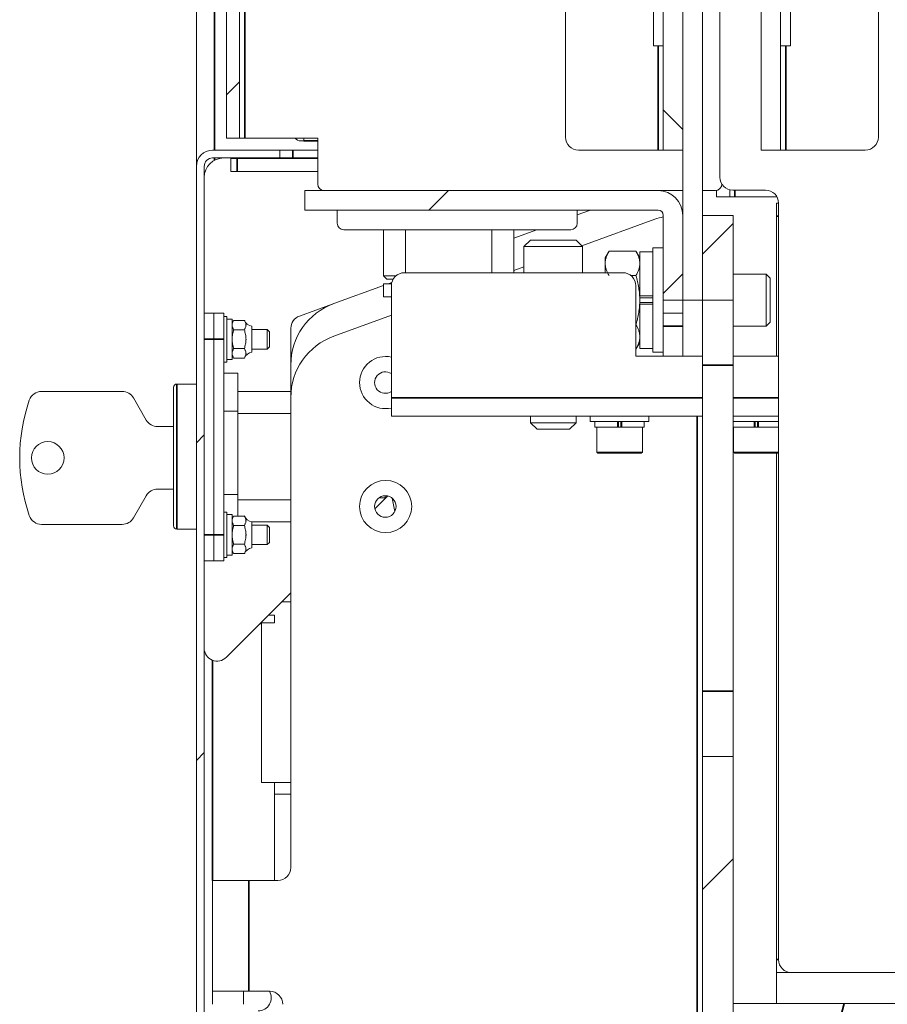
# Model space of a CAD drawing. Header units: millimetres. Extents: x 4 to 1188, y 1 to 840.
# Tile 120 of 256: x 680 to 699, y 379 to 401. Entities that reach past the tile are written whole.
import ezdxf

# ---------------------------------------------------------------- set-up
doc = ezdxf.new("R2010")
doc.units = ezdxf.units.MM
doc.layers.add('1', color=7, linetype='Continuous')

msp = doc.modelspace()

# ---------------------------------------------------------------- hatches: boundary and pattern name
at = {"layer": '1', "linetype": 'Continuous', "lineweight": 35}
h = msp.add_hatch(dxfattribs=at)
h.set_pattern_fill('ANSI31', color=154, scale=1.55, angle=-2.13e-14, style=0)
h.paths.add_polyline_path([(684.5588, 397.9819), (684.2731, 397.9819), (684.2731, 491.2676), (684.5588, 491.2676)], flags=0)
h = msp.add_hatch(dxfattribs=at)
h.set_pattern_fill('ANSI31', color=154, scale=1.55, angle=89.9544, style=0)
h.paths.add_polyline_path([(693.8446, 403.539), (694.2731, 403.539), (694.2731, 397.7176), (693.8446, 397.7176)], flags=0)
h.paths.add_polyline_path([(694.2731, 445.4676), (693.8446, 445.4676), (693.8446, 483.539), (694.2731, 483.539)], flags=0)
h.paths.add_polyline_path([(694.2731, 485.4676), (693.8446, 485.4676), (693.8446, 491.289), (694.2731, 491.289)], flags=0)
h.paths.add_polyline_path([(694.2731, 405.4676), (693.8446, 405.4676), (693.8446, 443.539), (694.2731, 443.539)], flags=0)
h = msp.add_hatch(dxfattribs=at)
h.set_pattern_fill('ANSI31', color=154, scale=1.55, angle=89.9544, style=0)
h.paths.add_polyline_path([(696.416, 485.4676), (695.9874, 485.4676), (695.9874, 491.289), (696.416, 491.289)], flags=0)
h.paths.add_polyline_path([(695.9874, 443.539), (696.416, 443.539), (696.416, 405.4676), (695.9874, 405.4676)], flags=0)
h.paths.add_polyline_path([(695.9874, 403.539), (696.416, 403.539), (696.416, 397.7176), (695.9874, 397.7176)], flags=0)
h.paths.add_polyline_path([(695.9874, 483.539), (696.416, 483.539), (696.416, 445.4676), (695.9874, 445.4676)], flags=0)
h = msp.add_hatch(dxfattribs=at)
h.set_pattern_fill('ANSI31', color=154, scale=1.55, angle=29.9848, style=0)
h.paths.add_polyline_path([(694.7017, 402.289), (694.7017, 394.4319), (694.2731, 394.4319), (694.2731, 402.289)], flags=0)
h = msp.add_hatch(dxfattribs=at)
h.set_pattern_fill('ANSI31', color=154, scale=1.55, angle=-2.13e-14, style=0)
edge = h.paths.add_edge_path(flags=0)
edge.add_line((683.9696, 397.7176), (685.441, 397.7176))
edge.add_line((685.441, 397.7176), (685.441, 397.5462))
edge.add_line((685.441, 397.5462), (683.9696, 397.5462))
edge.add_arc((683.9696, 397.3605), 0.1857, 90, 180)
edge.add_line((683.7838, 397.3605), (683.7838, 358.8605))
edge.add_line((683.7838, 358.8605), (683.6124, 358.8605))
edge.add_line((683.6124, 358.8605), (683.6124, 397.3605))
edge.add_arc((683.9696, 397.3605), 0.3571, 90, 180, ccw=False)
h = msp.add_hatch(dxfattribs=at)
h.set_pattern_fill('ANSI31', color=154, scale=1.55, angle=-2.13e-14, style=0)
edge = h.paths.add_edge_path(flags=0)
edge.add_line((694.2731, 396.289), (694.2731, 394.4319))
edge.add_line((694.2731, 394.4319), (693.8446, 394.4319))
edge.add_line((693.8446, 394.4319), (693.8446, 396.289))
edge.add_arc((693.7303, 396.289), 0.1143, 360, 450)
edge.add_line((693.7303, 396.4033), (685.9874, 396.4033))
edge.add_line((685.9874, 396.4033), (685.9874, 396.8319))
edge.add_line((685.9874, 396.8319), (693.7303, 396.8319))
edge.add_arc((693.7303, 396.289), 0.5429, 0, 90, ccw=False)
h = msp.add_hatch(dxfattribs=at)
h.set_pattern_fill('ANSI31', color=154, scale=1.55, angle=-2.13e-14, style=0)
h.paths.add_polyline_path([(694.7017, 394.4319), (694.7017, 396.289), (695.3803, 396.289), (695.3803, 394.4319)], flags=0)
h.paths.add_polyline_path([(694.7017, 361.9625), (694.7017, 384.4319), (695.3803, 384.4319), (695.3803, 361.9625)], flags=0)
h = msp.add_hatch(dxfattribs=at)
h.set_pattern_fill('ANSI31', color=154, scale=1.55, angle=-2.13e-14, style=0)
h.paths.add_polyline_path([(705.3291, 379.6973), (705.3291, 379.0188), (696.3291, 379.0188), (696.3291, 379.6973)], flags=0)
h = msp.add_hatch(dxfattribs=at)
h.set_pattern_fill('ANSI31', color=154, scale=1.55, angle=29.9848, style=0)
h.paths.add_polyline_path([(705.9518, 379.0188), (705.9518, 378.3402), (695.3803, 378.3402), (695.3803, 379.0188)], flags=0)

# ---------------------------------------------------------------- linework, layer by layer
at = {"layer": '1', "color": 154, "linetype": 'Continuous', "lineweight": 13}
for p, q in [((683.6124, 491.9485), (683.6124, 397.3617)), ((684.2731, 397.9819), (684.2731, 491.2676)), ((684.5588, 491.2676), (684.5588, 397.9819)), ((683.6124, 491.1105), (683.6124, 397.3655)), ((691.7017, 491.0033), (691.7017, 398.0033)), ((698.5588, 398.0033), (698.5588, 491.0033)), ((693.8446, 397.7176), (693.8446, 403.539)), ((694.2731, 403.539), (694.2731, 397.7176)), ((695.9874, 397.7176), (695.9874, 403.539)), ((696.416, 403.539), (696.416, 397.7176)), ((693.6303, 402.289), (693.6303, 400.0033)), ((694.2731, 394.4319), (694.2731, 402.289)), ((694.7017, 402.289), (694.7017, 394.4319)), ((696.6303, 400.0033), (696.6303, 402.289)), ((695.0862, 397.1259), (695.0862, 402.0402)), ((693.6303, 400.0033), (693.7303, 400.0033)), ((693.7303, 400.0033), (693.8446, 400.0033)), ((696.5303, 400.0033), (696.416, 400.0033)), ((696.6303, 400.0033), (696.5303, 400.0033)), ((684.5588, 397.9819), (684.2731, 397.9819)), ((684.5588, 397.9819), (684.6731, 397.9819)), ((686.2731, 397.9819), (684.6731, 397.9819)), ((685.8982, 397.9176), (685.9696, 397.9176)), ((685.9696, 397.9176), (685.9696, 397.9819)), ((686.2731, 396.9747), (686.2731, 397.9819)), ((683.9696, 397.7176), (685.441, 397.7176)), ((685.441, 397.7176), (685.441, 397.5462)), ((685.441, 397.7176), (685.7267, 397.7176)), ((685.7267, 397.7176), (686.2732, 397.7176)), ((693.7303, 397.7176), (691.9874, 397.7176)), ((693.8446, 397.7176), (693.7303, 397.7176)), ((694.2731, 397.7176), (693.8446, 397.7176)), ((696.416, 397.7176), (695.9874, 397.7176)), ((696.416, 397.7176), (696.5303, 397.7176)), ((696.5303, 397.7176), (698.2731, 397.7176)), ((683.6124, 358.8605), (683.6124, 397.3605)), ((683.7838, 397.3605), (683.7838, 358.8605)), ((685.441, 397.5462), (683.9696, 397.5462)), ((684.3659, 397.2473), (684.3659, 397.533)), ((684.3659, 397.533), (684.5087, 397.533)), ((684.5087, 397.533), (686.2732, 397.533)), ((685.7267, 397.5462), (685.441, 397.5462)), ((685.7267, 397.5462), (686.2732, 397.5462)), ((684.5087, 397.2473), (684.3659, 397.2473)), ((684.5087, 397.2473), (686.2732, 397.2473)), ((685.9874, 396.8319), (693.7303, 396.8319)), ((685.9874, 396.4033), (685.9874, 396.8319)), ((693.7302, 396.8319), (694.2731, 396.8319)), ((694.7017, 396.8319), (694.9874, 396.8319)), ((695.0148, 396.6973), (695.0148, 396.8345)), ((695.3005, 396.8493), (695.3005, 396.6973)), ((696.0862, 396.8402), (695.372, 396.8402)), ((695.3005, 396.6973), (695.0148, 396.6973)), ((695.3005, 396.6973), (695.4148, 396.6973)), ((695.4148, 396.6973), (696.3337, 396.6973)), ((696.3291, 396.5545), (696.372, 396.5545)), ((696.3291, 396.2688), (696.3291, 396.5545)), ((696.372, 396.5545), (696.372, 379.983)), ((693.7303, 396.4033), (685.9874, 396.4033)), ((686.7017, 396.4033), (686.7017, 396.1176)), ((691.9588, 396.4033), (691.9588, 396.1176)), ((691.9588, 396.2974), (692.2496, 396.4033)), ((693.8446, 394.4319), (693.8446, 396.289)), ((694.2731, 396.289), (694.2731, 394.4319)), ((694.7017, 394.4319), (694.7017, 396.289)), ((694.7017, 396.289), (695.3803, 396.289)), ((695.3803, 396.289), (695.3803, 394.4319)), ((693.6614, 396.2029), (692.061, 395.6204)), ((696.3291, 396.2688), (696.3291, 393.2009)), ((686.8446, 395.9747), (691.816, 395.9747)), ((687.7124, 395.9748), (687.7124, 394.9605)), ((688.1961, 395.9748), (688.1961, 395.0319)), ((690.0859, 395.0319), (690.0859, 395.9748)), ((690.5695, 395.7918), (691.0721, 395.9747)), ((690.5696, 395.0319), (690.5696, 395.9748)), ((690.9353, 395.7462), (690.7924, 395.6033)), ((691.9353, 395.7462), (690.9353, 395.7462)), ((692.0781, 395.6033), (691.9353, 395.7462)), ((690.7924, 395.6033), (690.7924, 395.0319)), ((692.0781, 395.6033), (690.7924, 395.6033)), ((692.0781, 395.0319), (692.0781, 395.6033)), ((692.6561, 395.5041), (692.5731, 395.3605)), ((692.6561, 395.5041), (693.2473, 395.5041)), ((693.3303, 395.3605), (693.2473, 395.5041)), ((693.616, 395.489), (693.3303, 395.489)), ((693.3303, 395.489), (693.3303, 394.524)), ((693.8446, 395.5747), (693.616, 395.5747)), ((693.616, 394.4319), (693.616, 395.5747)), ((692.5731, 395.2361), (692.5731, 395.3605)), ((692.5731, 395.0319), (692.5731, 395.2361)), ((688.1724, 395.0319), (692.9581, 395.0319)), ((690.7924, 395.1586), (690.5695, 395.0775)), ((696.0981, 395.0033), (695.3803, 395.0033)), ((696.1874, 394.914), (696.0981, 395.0033)), ((696.0981, 395.0033), (696.0981, 393.8605)), ((687.7124, 394.9605), (687.7838, 394.889)), ((687.7124, 394.9605), (687.9834, 394.9605)), ((687.7124, 394.5033), (687.7124, 394.789)), ((687.7124, 394.789), (687.8899, 394.789)), ((687.925, 394.889), (687.7838, 394.889)), ((687.8145, 394.7891), (687.8961, 394.8188)), ((693.1382, 394.968), (693.2473, 394.968)), ((696.1874, 394.914), (696.1874, 393.9497)), ((686.6238, 394.3557), (687.7124, 394.7519)), ((687.8867, 394.7462), (687.8867, 392.289)), ((693.2438, 394.7462), (693.2438, 393.201)), ((686.5861, 394.342), (685.8718, 394.082)), ((687.7124, 394.5033), (687.8867, 394.5033)), ((693.616, 394.524), (693.3303, 394.524)), ((693.3303, 394.524), (693.3303, 394.5128)), ((693.3303, 394.4319), (693.3303, 394.524)), ((693.616, 394.4817), (693.3303, 394.4817)), ((693.3303, 394.3397), (693.3303, 394.4319)), ((693.616, 394.3821), (693.3303, 394.3821)), ((693.3303, 394.351), (693.3303, 394.3398)), ((693.3303, 394.3398), (693.3303, 393.3747)), ((693.616, 394.3398), (693.3303, 394.3398)), ((693.616, 393.289), (693.616, 394.4319)), ((694.2731, 394.4319), (693.8446, 394.4319)), ((693.8446, 394.1462), (693.8446, 394.4319)), ((694.7017, 394.4319), (694.2731, 394.4319)), ((694.2731, 393.201), (694.2731, 394.4319)), ((695.3803, 394.4319), (694.7017, 394.4319)), ((694.7017, 393.0033), (694.7017, 394.4319)), ((695.3803, 393.0033), (695.3803, 394.4319)), ((683.9981, 394.1462), (683.7838, 394.1462)), ((683.9981, 393.5747), (683.9981, 394.1462)), ((683.9981, 393.5747), (683.9981, 394.1462)), ((684.2124, 394.1462), (683.9981, 394.1462)), ((684.2124, 393.5747), (684.2124, 394.1462)), ((693.8446, 394.1462), (694.2731, 394.1462)), ((693.8446, 393.8605), (693.8446, 394.1462)), ((684.2838, 394.0747), (684.2124, 394.0747)), ((684.2838, 393.0747), (684.2838, 394.0747)), ((684.3981, 394.0176), (684.2838, 394.0176)), ((684.3981, 394.0176), (684.3981, 393.1319)), ((684.43, 393.9871), (684.3981, 393.9319)), ((684.6658, 393.9871), (684.43, 393.9871)), ((687.8867, 394.1011), (686.6238, 393.6414)), ((696.0981, 393.8605), (696.1874, 393.9497)), ((684.6658, 393.7809), (684.43, 393.7809)), ((684.8267, 393.289), (684.8267, 393.8605)), ((685.1624, 393.789), (684.8267, 393.789)), ((685.2124, 393.739), (685.1624, 393.789)), ((685.1624, 393.3605), (685.1624, 393.789)), ((685.2124, 393.739), (685.2124, 393.4105)), ((685.6838, 393.0132), (685.6838, 393.8135)), ((693.2438, 393.8958), (693.2473, 393.8958)), ((693.8446, 393.8605), (693.8446, 393.201)), ((694.2731, 393.8605), (694.2731, 393.201)), ((695.3803, 393.8605), (696.0981, 393.8605)), ((683.9981, 389.289), (683.9981, 393.5747)), ((683.9981, 389.289), (683.9981, 393.5747)), ((684.2124, 389.289), (684.2124, 393.5747)), ((693.2473, 393.3597), (693.3303, 393.5033)), ((684.6658, 393.3686), (684.43, 393.3686)), ((684.8267, 393.3605), (685.1624, 393.3605)), ((685.1624, 393.3605), (685.2124, 393.4105)), ((693.2438, 393.3597), (693.2473, 393.3597)), ((693.3303, 393.3747), (693.616, 393.3747)), ((693.616, 393.289), (693.8446, 393.289)), ((684.2124, 393.0747), (684.2838, 393.0747)), ((684.2838, 393.1319), (684.3981, 393.1319)), ((684.3981, 393.2176), (684.43, 393.1624)), ((684.6658, 393.1624), (684.43, 393.1624)), ((693.2438, 393.201), (694.7017, 393.201)), ((695.3802, 393.201), (696.3719, 393.201)), ((684.5196, 392.8276), (684.2124, 392.8276)), ((684.5196, 391.9995), (684.5196, 392.8276)), ((685.6838, 392.2988), (685.6838, 393.0133)), ((694.7017, 385.8605), (694.7017, 393.0033)), ((695.3803, 385.8605), (695.3803, 393.0033)), ((681.9878, 392.4319), (680.2223, 392.4319)), ((683.1124, 392.5212), (683.1124, 391.0033)), ((683.6124, 392.5926), (683.1838, 392.5926)), ((685.6838, 392.4319), (684.5196, 392.4319)), ((682.5157, 391.8033), (682.2352, 392.289)), ((685.6838, 392.299), (685.6838, 382.0033)), ((687.8867, 392.289), (687.8867, 391.889)), ((684.5196, 391.9995), (684.2124, 391.9995)), ((684.5196, 390.1752), (684.5196, 391.9995)), ((685.6838, 391.9482), (684.5196, 391.9482)), ((687.8867, 391.889), (694.7019, 391.889)), ((690.9353, 391.889), (690.9353, 391.7462)), ((691.9353, 391.7462), (691.9353, 391.889)), ((692.2438, 391.889), (692.2438, 391.7747)), ((692.8867, 391.7747), (692.2438, 391.7747)), ((692.3438, 391.7747), (692.3438, 391.6462)), ((692.8394, 391.7747), (692.8394, 391.6462)), ((692.8618, 391.7747), (692.8618, 391.6462)), ((693.5296, 391.7747), (692.8867, 391.7747)), ((692.9116, 391.7747), (692.9116, 391.6462)), ((692.934, 391.7747), (692.934, 391.6462)), ((693.4296, 391.6462), (693.4296, 391.7747)), ((693.5296, 391.7747), (693.5296, 391.889)), ((695.3802, 391.889), (696.3717, 391.889)), ((695.8867, 391.7747), (695.3803, 391.7747)), ((695.8394, 391.7747), (695.8394, 391.6462)), ((695.8618, 391.7747), (695.8618, 391.6462)), ((696.372, 391.7747), (695.8867, 391.7747)), ((695.9116, 391.7747), (695.9116, 391.6462)), ((695.934, 391.7747), (695.934, 391.6462)), ((683.1125, 391.6605), (682.7631, 391.6605)), ((690.9353, 391.7462), (691.0781, 391.6033)), ((691.9353, 391.7462), (690.9353, 391.7462)), ((691.7924, 391.6033), (691.0781, 391.6033)), ((691.7924, 391.6033), (691.9353, 391.7462)), ((692.3438, 391.6462), (692.8394, 391.6462)), ((692.3867, 391.6462), (692.3867, 391.0997)), ((692.8394, 391.6462), (692.8431, 391.6462)), ((692.8394, 391.6462), (692.934, 391.6462)), ((692.9303, 391.6462), (692.934, 391.6462)), ((692.934, 391.6462), (693.4296, 391.6462)), ((693.3867, 391.0997), (693.3867, 391.6462)), ((695.3803, 391.6462), (695.8394, 391.6462)), ((695.3867, 391.6462), (695.3867, 391.0997)), ((695.8394, 391.6462), (695.934, 391.6462)), ((695.8394, 391.6462), (695.8431, 391.6462)), ((695.9303, 391.6462), (695.934, 391.6462)), ((695.934, 391.6462), (696.372, 391.6462)), ((683.1124, 391.0033), (683.1124, 389.4855)), ((692.3867, 391.0997), (692.4117, 391.0747)), ((692.3867, 391.0997), (693.3867, 391.0997)), ((692.4117, 391.0747), (693.3617, 391.0747)), ((693.3617, 391.0747), (693.3867, 391.0997)), ((695.3867, 391.0997), (695.4117, 391.0747)), ((695.3867, 391.0997), (696.372, 391.0997)), ((695.4117, 391.0747), (696.3617, 391.0747)), ((696.3291, 391.0746), (696.3291, 379.983)), ((696.3617, 391.0747), (696.372, 391.085)), ((682.7631, 390.289), (683.1124, 390.289)), ((682.2352, 389.6605), (682.5157, 390.1462)), ((684.5196, 390.1752), (684.2124, 390.1752)), ((684.5196, 389.7014), (684.5196, 390.1752)), ((684.5196, 390.0584), (685.6838, 390.0584)), ((687.5253, 389.859), (687.8069, 390.1406)), ((687.6143, 390.0994), (687.7481, 390.0994)), ((687.7481, 390.1461), (687.7481, 390.0994)), ((687.9062, 390.0915), (687.9642, 389.8014)), ((684.2838, 389.789), (684.2124, 389.789)), ((684.2838, 388.789), (684.2838, 389.789)), ((684.3981, 389.7319), (684.2838, 389.7319)), ((684.3981, 389.7319), (684.3981, 388.8462)), ((684.43, 389.7014), (684.3981, 389.6462)), ((684.6658, 389.7014), (684.43, 389.7014)), ((680.2223, 389.5176), (681.9878, 389.5176)), ((683.1838, 389.414), (683.6124, 389.414)), ((684.6658, 389.4952), (684.43, 389.4952)), ((684.8267, 389.5747), (685.6838, 389.5747)), ((684.8267, 389.0033), (684.8267, 389.5747)), ((685.1624, 389.5033), (684.8267, 389.5033)), ((685.2124, 389.4533), (685.1624, 389.5033)), ((685.1624, 389.0747), (685.1624, 389.5033)), ((685.2124, 389.4533), (685.2124, 389.1247)), ((683.9981, 388.7176), (683.9981, 389.289)), ((683.9981, 388.7176), (683.9981, 389.289)), ((684.2124, 388.7176), (684.2124, 389.289)), ((684.6658, 389.0828), (684.43, 389.0828)), ((684.8267, 389.0747), (685.1624, 389.0747)), ((685.1624, 389.0747), (685.2124, 389.1247)), ((684.2124, 388.789), (684.2838, 388.789)), ((684.2838, 388.8462), (684.3981, 388.8462)), ((684.3981, 388.9319), (684.43, 388.8766)), ((684.6658, 388.8766), (684.43, 388.8766)), ((683.9981, 388.7176), (683.7838, 388.7176)), ((684.2124, 388.7176), (683.9981, 388.7176)), ((684.2716, 386.6054), (685.6839, 388.0177)), ((685.491, 387.8247), (685.6839, 387.8247)), ((685.3267, 387.5319), (685.1981, 387.5319)), ((685.3267, 387.5319), (685.3267, 387.3605)), ((685.0065, 387.3403), (685.041, 387.3403)), ((685.0267, 387.3605), (685.041, 387.3605)), ((685.041, 383.8605), (685.041, 387.3616)), ((685.3267, 387.3605), (685.041, 387.3605)), ((694.7017, 384.4319), (694.7017, 385.8605)), ((695.3803, 384.4319), (695.3803, 385.8605)), ((694.7017, 361.9625), (694.7017, 384.4319)), ((694.7017, 384.4319), (695.3803, 384.4319)), ((695.3803, 384.4319), (695.3803, 361.9625)), ((685.041, 383.8605), (685.6838, 383.8605)), ((685.3267, 381.7173), (685.3267, 383.8601)), ((685.6839, 383.6105), (685.3267, 383.6105)), ((683.9696, 381.7176), (684.7624, 381.7176)), ((683.9696, 381.7176), (683.9696, 379.289)), ((685.3981, 381.7176), (684.7624, 381.7176)), ((696.3291, 379.6973), (696.3291, 379.983)), ((696.3291, 379.6973), (705.3291, 379.6973)), ((696.3291, 379.0188), (696.3291, 379.6973)), ((696.6148, 379.7006), (696.6148, 379.6973)), ((683.9696, 379.289), (684.7624, 379.289)), ((683.9696, 379.0033), (683.9696, 379.289)), ((684.6481, 379.289), (684.6481, 379.0033)), ((685.2196, 379.289), (684.7624, 379.289)), ((695.3803, 379.0188), (705.9518, 379.0188)), ((695.3803, 378.3402), (695.3803, 379.0188)), ((705.3291, 379.0188), (696.3291, 379.0188))]:
    msp.add_line(p, q, dxfattribs=at)
at = {"layer": '1', "color": 154, "linetype": 'Continuous', "lineweight": 35}
for p, q in [((684.6731, 491.2676), (684.6731, 397.9819)), ((684.0124, 491.1105), (684.0124, 397.7192)), ((693.7303, 400.0033), (693.7303, 397.7176)), ((696.5303, 397.7176), (696.5303, 400.0033)), ((686.2732, 397.9176), (685.9696, 397.9176)), ((685.7267, 397.7176), (685.7267, 397.5462)), ((684.0124, 397.5472), (684.0124, 397.4973)), ((684.5087, 397.533), (684.5087, 397.2473)), ((695.4148, 396.841), (695.4148, 396.6973)), ((696.372, 396.2688), (696.3291, 396.2688)), ((694.2731, 393.8605), (693.8446, 393.8605)), ((683.9981, 393.5747), (683.7838, 393.5747)), ((684.2124, 393.5747), (683.9981, 393.5747)), ((694.7017, 393.0033), (695.3803, 393.0033)), ((683.1838, 391.0033), (683.1838, 392.5926)), ((687.8867, 392.289), (694.7019, 392.289)), ((695.3802, 392.289), (696.3717, 392.289)), ((694.5874, 391.8887), (694.5874, 376.5031)), ((683.1838, 389.414), (683.1838, 391.0033)), ((683.9981, 389.289), (683.7838, 389.289)), ((684.2124, 389.289), (683.9981, 389.289)), ((685.041, 387.3605), (685.041, 387.3747)), ((683.9696, 381.7173), (683.9696, 386.5397)), ((694.7017, 385.8605), (695.3803, 385.8605)), ((684.7624, 381.7176), (684.7624, 379.289)), ((696.3291, 379.983), (696.372, 379.983))]:
    msp.add_line(p, q, dxfattribs=at)
at = {"layer": '1', "color": 154, "linetype": 'Continuous', "lineweight": 13}
for centre, radius in [((680.3553, 390.9747), 0.3571), ((687.7603, 389.9105), 0.5714), ((687.7553, 389.9105), 0.2357)]:
    msp.add_circle(centre, radius, dxfattribs=at)
for centre, radius, start, end in [((685.8982, 398.0605), 0.1429, 213.3675, 270), ((691.9874, 398.0033), 0.2857, 180, 270), ((698.2731, 398.0033), 0.2857, 270, 0), ((683.9696, 397.3605), 0.3571, 90, 180), ((683.9696, 397.3605), 0.1857, 90, 180), ((684.2124, 397.1176), 0.4286, 90, 180), ((686.416, 396.9747), 0.1429, 180, 270), ((694.9874, 396.9747), 0.1429, 270, 360), ((695.372, 397.1259), 0.2857, 180, 270), ((693.7303, 396.289), 0.5429, 360, 90), ((696.0862, 396.5545), 0.2857, 0, 90), ((693.7303, 396.289), 0.1143, 360, 90), ((686.8446, 396.1176), 0.1429, 180, 270), ((691.816, 396.1176), 0.1429, 270, 0), ((694.15, 394.8605), 1.4286, 102.34656, 110), ((688.1724, 394.7462), 0.2857, 90, 180), ((692.9581, 394.7462), 0.2857, 0, 90), ((687.1124, 393.0133), 1.4286, 110, 180), ((686.6838, 394.0735), 0.2857, 107.51297, 110), ((684.8651, 394.0747), 0.2177, 202.13623, 259.84491), ((685.9696, 393.8135), 0.2857, 110, 180), ((687.1124, 392.299), 1.4286, 110, 180), ((684.8651, 393.0747), 0.2177, 100.15509, 156.31646), ((687.7603, 392.6247), 0.5714, 77.21437, 180), ((687.7553, 392.6247), 0.2357, 56.115, 303.885), ((687.7603, 392.6247), 0.5714, 180, 282.78562), ((680.2223, 392.1462), 0.2857, 90, 161.03639), ((681.9878, 392.1462), 0.2857, 30, 90), ((683.1838, 392.5212), 0.0714, 90, 180), ((683.6315, 390.9747), 3.8905, 161.03639, 198.96361), ((682.7631, 391.9462), 0.2857, 210, 270), ((682.7631, 390.0033), 0.2857, 90, 150), ((680.2223, 389.8033), 0.2857, 198.96361, 270), ((681.9878, 389.8033), 0.2857, 270, 330), ((684.8651, 389.789), 0.2177, 202.13623, 259.84491), ((683.1838, 389.4855), 0.0714, 180, 270), ((684.8651, 388.789), 0.2177, 100.15509, 156.31646), ((684.0696, 386.8074), 0.2857, 180, 315), ((685.3981, 382.0033), 0.2857, 270, 0), ((696.6577, 379.983), 0.2857, 180, 270), ((684.9696, 379.1462), 0.2857, 270, 30), ((685.2196, 379.0033), 0.2857, 0, 90)]:
    msp.add_arc(centre, radius, start, end, dxfattribs=at)
for points, knots in [([(692.6561, 395.5041), (692.6307, 395.4603), (692.6099, 395.4161), (692.5882, 395.3491), (692.5826, 395.3267), (692.5751, 395.2816), (692.5731, 395.2589), (692.5731, 395.2361)], [0, 0, 0, 0, 0.5, 0.5, 0.75, 0.75, 1, 1, 1, 1]), ([(693.3303, 395.2361), (693.3303, 395.2417), (693.3302, 395.2474), (693.3297, 395.2588), (693.3293, 395.2646), (693.3279, 395.2816), (693.3264, 395.293), (693.3207, 395.3269), (693.3151, 395.3493), (693.2934, 395.4163), (693.2726, 395.4604), (693.2473, 395.5041)], [0, 0, 0, 0, 0.0625, 0.0625, 0.125, 0.125, 0.25, 0.25, 0.5, 0.5, 1, 1, 1, 1]), ([(692.5731, 395.2361), (692.5731, 395.2304), (692.5732, 395.2247), (692.5737, 395.2133), (692.5741, 395.2076), (692.5755, 395.1905), (692.577, 395.1792), (692.5827, 395.1453), (692.5883, 395.1228), (692.61, 395.0558), (692.6308, 395.0117), (692.6561, 394.968)], [0, 0, 0, 0, 0.0625, 0.0625, 0.125, 0.125, 0.25, 0.25, 0.5, 0.5, 1, 1, 1, 1]), ([(693.2473, 394.968), (693.2727, 395.0119), (693.2935, 395.056), (693.3152, 395.123), (693.3208, 395.1454), (693.3283, 395.1905), (693.3303, 395.2132), (693.3303, 395.2361)], [0, 0, 0, 0, 0.5, 0.5, 0.75, 0.75, 1, 1, 1, 1]), ([(693.3303, 394.4319), (693.3303, 394.4546), (693.3298, 394.4773), (693.3283, 394.5115), (693.3277, 394.5229), (693.3263, 394.5458), (693.3255, 394.5572), (693.3207, 394.6142), (693.315, 394.6593), (693.3005, 394.7488), (693.2916, 394.7931), (693.2713, 394.881), (693.2599, 394.9246), (693.2473, 394.968)], [0, 0, 0, 0, 0.125, 0.125, 0.1875, 0.1875, 0.25, 0.25, 0.5, 0.5, 0.75, 0.75, 1, 1, 1, 1]), ([(693.2473, 393.8958), (693.2536, 393.9176), (693.2597, 393.9395), (693.2683, 393.9726), (693.2711, 393.9837), (693.2766, 394.0058), (693.2792, 394.0169), (693.292, 394.0725), (693.3008, 394.117), (693.3153, 394.2064), (693.3208, 394.2513), (693.3283, 394.3413), (693.3303, 394.3865), (693.3303, 394.4319)], [0, 0, 0, 0, 0.125, 0.125, 0.1875, 0.1875, 0.25, 0.25, 0.5, 0.5, 0.75, 0.75, 1, 1, 1, 1]), ([(684.3981, 393.884), (684.3981, 393.8884), (684.3983, 393.8928), (684.3991, 393.9016), (684.3996, 393.9059), (684.4018, 393.919), (684.404, 393.9276), (684.4123, 393.9534), (684.4203, 393.9703), (684.43, 393.9871)], [0, 0, 0, 0, 0.125, 0.125, 0.25, 0.25, 0.5, 0.5, 1, 1, 1, 1]), ([(684.6658, 393.7809), (684.6695, 393.7894), (684.6735, 393.7978), (684.6815, 393.8147), (684.6854, 393.8232), (684.6923, 393.8401), (684.6953, 393.8486), (684.6985, 393.8615), (684.6993, 393.8658), (684.7005, 393.8744), (684.7008, 393.8787), (684.7009, 393.8874), (684.7006, 393.8918), (684.6999, 393.8983), (684.6995, 393.9005), (684.6987, 393.9049), (684.6983, 393.9072), (684.6957, 393.9181), (684.6927, 393.9268), (684.6857, 393.9441), (684.6818, 393.9527), (684.6737, 393.9699), (684.6696, 393.9785), (684.6658, 393.9871)], [0, 0, 0, 0, 0.125, 0.125, 0.25, 0.25, 0.375, 0.375, 0.4375, 0.4375, 0.5, 0.5, 0.5625, 0.5625, 0.59375, 0.59375, 0.625, 0.625, 0.75, 0.75, 0.875, 0.875, 1, 1, 1, 1]), ([(684.43, 393.7809), (684.4203, 393.7978), (684.4123, 393.8148), (684.4039, 393.8405), (684.4018, 393.8492), (684.3989, 393.8665), (684.3981, 393.8753), (684.3981, 393.884)], [0, 0, 0, 0, 0.5, 0.5, 0.75, 0.75, 1, 1, 1, 1]), ([(684.3981, 393.5747), (684.3981, 393.5835), (684.3983, 393.5922), (684.3989, 393.6054), (684.3991, 393.6097), (684.3997, 393.6185), (684.4, 393.6229), (684.4018, 393.6449), (684.404, 393.6622), (684.4124, 393.7138), (684.4204, 393.7476), (684.43, 393.7809)], [0, 0, 0, 0, 0.125, 0.125, 0.1875, 0.1875, 0.25, 0.25, 0.5, 0.5, 1, 1, 1, 1]), ([(684.6658, 393.3686), (684.6696, 393.3859), (684.6737, 393.4032), (684.6819, 393.4379), (684.6859, 393.4552), (684.6929, 393.49), (684.6959, 393.5076), (684.6989, 393.5341), (684.6997, 393.543), (684.7004, 393.5563), (684.7007, 393.5631), (684.7008, 393.5698), (684.7008, 393.5732), (684.7008, 393.5743), (684.7008, 393.5765), (684.7008, 393.5862), (684.7004, 393.5958), (684.6992, 393.6129), (684.6983, 393.6214), (684.6951, 393.6469), (684.6921, 393.6637), (684.6852, 393.6973), (684.6813, 393.714), (684.6735, 393.7475), (684.6695, 393.7642), (684.6658, 393.7809)], [0, 0, 0, 0, 0.125, 0.125, 0.25, 0.25, 0.375, 0.375, 0.4375, 0.4375, 0.46875, 0.484375, 0.484375, 0.4921875, 0.4921875, 0.5, 0.5625, 0.5625, 0.625, 0.625, 0.75, 0.75, 0.875, 0.875, 1, 1, 1, 1]), ([(693.3303, 393.6277), (693.3303, 393.6334), (693.3302, 393.6391), (693.3297, 393.6505), (693.3293, 393.6562), (693.3279, 393.6733), (693.3264, 393.6846), (693.3207, 393.7185), (693.3151, 393.741), (693.2934, 393.8079), (693.2726, 393.852), (693.2473, 393.8958)], [0, 0, 0, 0, 0.0625, 0.0625, 0.125, 0.125, 0.25, 0.25, 0.5, 0.5, 1, 1, 1, 1]), ([(684.43, 393.3686), (684.4276, 393.3769), (684.4253, 393.3854), (684.4209, 393.4023), (684.4188, 393.4109), (684.4129, 393.4365), (684.4095, 393.4537), (684.4039, 393.488), (684.4018, 393.5053), (684.3989, 393.5399), (684.3981, 393.5573), (684.3981, 393.5747)], [0, 0, 0, 0, 0.125, 0.125, 0.25, 0.25, 0.5, 0.5, 0.75, 0.75, 1, 1, 1, 1]), ([(693.2473, 393.3597), (693.2727, 393.4035), (693.2935, 393.4477), (693.3152, 393.5146), (693.3208, 393.5371), (693.3283, 393.5822), (693.3303, 393.6049), (693.3303, 393.6277)], [0, 0, 0, 0, 0.5, 0.5, 0.75, 0.75, 1, 1, 1, 1]), ([(684.3981, 393.2655), (684.3981, 393.2698), (684.3983, 393.2742), (684.3991, 393.283), (684.3996, 393.2873), (684.4018, 393.3004), (684.404, 393.309), (684.4123, 393.3348), (684.4203, 393.3517), (684.43, 393.3686)], [0, 0, 0, 0, 0.125, 0.125, 0.25, 0.25, 0.5, 0.5, 1, 1, 1, 1]), ([(684.43, 393.1624), (684.4203, 393.1792), (684.4123, 393.1962), (684.4039, 393.222), (684.4018, 393.2306), (684.3989, 393.2479), (684.3981, 393.2567), (684.3981, 393.2655)], [0, 0, 0, 0, 0.5, 0.5, 0.75, 0.75, 1, 1, 1, 1]), ([(684.6658, 393.1624), (684.6695, 393.1708), (684.6735, 393.1793), (684.6815, 393.1961), (684.6854, 393.2046), (684.6923, 393.2215), (684.6953, 393.23), (684.6985, 393.2429), (684.6993, 393.2472), (684.7005, 393.2558), (684.7008, 393.2601), (684.7009, 393.2688), (684.7006, 393.2732), (684.6999, 393.2798), (684.6995, 393.282), (684.6987, 393.2864), (684.6983, 393.2886), (684.6957, 393.2996), (684.6927, 393.3083), (684.6857, 393.3256), (684.6818, 393.3342), (684.6737, 393.3513), (684.6696, 393.3599), (684.6658, 393.3686)], [0, 0, 0, 0, 0.125, 0.125, 0.25, 0.25, 0.375, 0.375, 0.4375, 0.4375, 0.5, 0.5, 0.5625, 0.5625, 0.59375, 0.59375, 0.625, 0.625, 0.75, 0.75, 0.875, 0.875, 1, 1, 1, 1]), ([(684.3981, 389.5983), (684.3981, 389.6027), (684.3983, 389.6071), (684.3991, 389.6159), (684.3996, 389.6202), (684.4018, 389.6333), (684.404, 389.6419), (684.4123, 389.6676), (684.4203, 389.6846), (684.43, 389.7014)], [0, 0, 0, 0, 0.125, 0.125, 0.25, 0.25, 0.5, 0.5, 1, 1, 1, 1]), ([(684.43, 389.4952), (684.4203, 389.5121), (684.4123, 389.5291), (684.4039, 389.5548), (684.4018, 389.5635), (684.3989, 389.5808), (684.3981, 389.5895), (684.3981, 389.5983)], [0, 0, 0, 0, 0.5, 0.5, 0.75, 0.75, 1, 1, 1, 1]), ([(684.6658, 389.4952), (684.6695, 389.5037), (684.6735, 389.5121), (684.6815, 389.529), (684.6854, 389.5375), (684.6923, 389.5544), (684.6953, 389.5629), (684.6985, 389.5757), (684.6993, 389.58), (684.7005, 389.5887), (684.7008, 389.593), (684.7009, 389.6017), (684.7006, 389.6061), (684.6999, 389.6126), (684.6995, 389.6148), (684.6987, 389.6192), (684.6983, 389.6214), (684.6957, 389.6324), (684.6927, 389.6411), (684.6857, 389.6584), (684.6818, 389.667), (684.6737, 389.6842), (684.6696, 389.6928), (684.6658, 389.7014)], [0, 0, 0, 0, 0.125, 0.125, 0.25, 0.25, 0.375, 0.375, 0.4375, 0.4375, 0.5, 0.5, 0.5625, 0.5625, 0.59375, 0.59375, 0.625, 0.625, 0.75, 0.75, 0.875, 0.875, 1, 1, 1, 1]), ([(684.3981, 389.289), (684.3981, 389.2978), (684.3983, 389.3065), (684.3989, 389.3196), (684.3991, 389.324), (684.3997, 389.3328), (684.4, 389.3372), (684.4018, 389.3591), (684.404, 389.3765), (684.4124, 389.4281), (684.4204, 389.4619), (684.43, 389.4952)], [0, 0, 0, 0, 0.125, 0.125, 0.1875, 0.1875, 0.25, 0.25, 0.5, 0.5, 1, 1, 1, 1]), ([(684.6658, 389.0828), (684.6696, 389.1002), (684.6737, 389.1175), (684.6819, 389.1522), (684.6859, 389.1695), (684.6929, 389.2043), (684.6959, 389.2218), (684.6989, 389.2484), (684.6997, 389.2572), (684.7004, 389.2706), (684.7007, 389.2773), (684.7008, 389.2841), (684.7008, 389.2875), (684.7008, 389.2886), (684.7008, 389.2908), (684.7008, 389.3005), (684.7004, 389.3101), (684.6992, 389.3272), (684.6983, 389.3357), (684.6951, 389.3612), (684.6921, 389.378), (684.6852, 389.4116), (684.6813, 389.4283), (684.6735, 389.4618), (684.6695, 389.4785), (684.6658, 389.4952)], [0, 0, 0, 0, 0.125, 0.125, 0.25, 0.25, 0.375, 0.375, 0.4375, 0.4375, 0.46875, 0.484375, 0.484375, 0.4921875, 0.4921875, 0.5, 0.5625, 0.5625, 0.625, 0.625, 0.75, 0.75, 0.875, 0.875, 1, 1, 1, 1]), ([(684.43, 389.0828), (684.4276, 389.0912), (684.4253, 389.0997), (684.4209, 389.1166), (684.4188, 389.1252), (684.4129, 389.1508), (684.4095, 389.1679), (684.4039, 389.2023), (684.4018, 389.2196), (684.3989, 389.2542), (684.3981, 389.2716), (684.3981, 389.289)], [0, 0, 0, 0, 0.125, 0.125, 0.25, 0.25, 0.5, 0.5, 0.75, 0.75, 1, 1, 1, 1]), ([(684.3981, 388.9797), (684.3981, 388.9841), (684.3983, 388.9885), (684.3991, 388.9973), (684.3996, 389.0016), (684.4018, 389.0147), (684.404, 389.0233), (684.4123, 389.0491), (684.4203, 389.066), (684.43, 389.0828)], [0, 0, 0, 0, 0.125, 0.125, 0.25, 0.25, 0.5, 0.5, 1, 1, 1, 1]), ([(684.43, 388.8766), (684.4203, 388.8935), (684.4123, 388.9105), (684.4039, 388.9362), (684.4018, 388.9449), (684.3989, 388.9622), (684.3981, 388.971), (684.3981, 388.9797)], [0, 0, 0, 0, 0.5, 0.5, 0.75, 0.75, 1, 1, 1, 1]), ([(684.6658, 388.8766), (684.6695, 388.8851), (684.6735, 388.8935), (684.6815, 388.9104), (684.6854, 388.9189), (684.6923, 388.9358), (684.6953, 388.9443), (684.6985, 388.9572), (684.6993, 388.9615), (684.7005, 388.9701), (684.7008, 388.9744), (684.7009, 388.9831), (684.7006, 388.9875), (684.6999, 388.994), (684.6995, 388.9962), (684.6987, 389.0006), (684.6983, 389.0028), (684.6957, 389.0138), (684.6927, 389.0225), (684.6857, 389.0398), (684.6818, 389.0484), (684.6737, 389.0656), (684.6696, 389.0742), (684.6658, 389.0828)], [0, 0, 0, 0, 0.125, 0.125, 0.25, 0.25, 0.375, 0.375, 0.4375, 0.4375, 0.5, 0.5, 0.5625, 0.5625, 0.59375, 0.59375, 0.625, 0.625, 0.75, 0.75, 0.875, 0.875, 1, 1, 1, 1])]:
    msp.add_open_spline(points, degree=3, knots=knots, dxfattribs=at)

doc.saveas('drawing.dxf')
